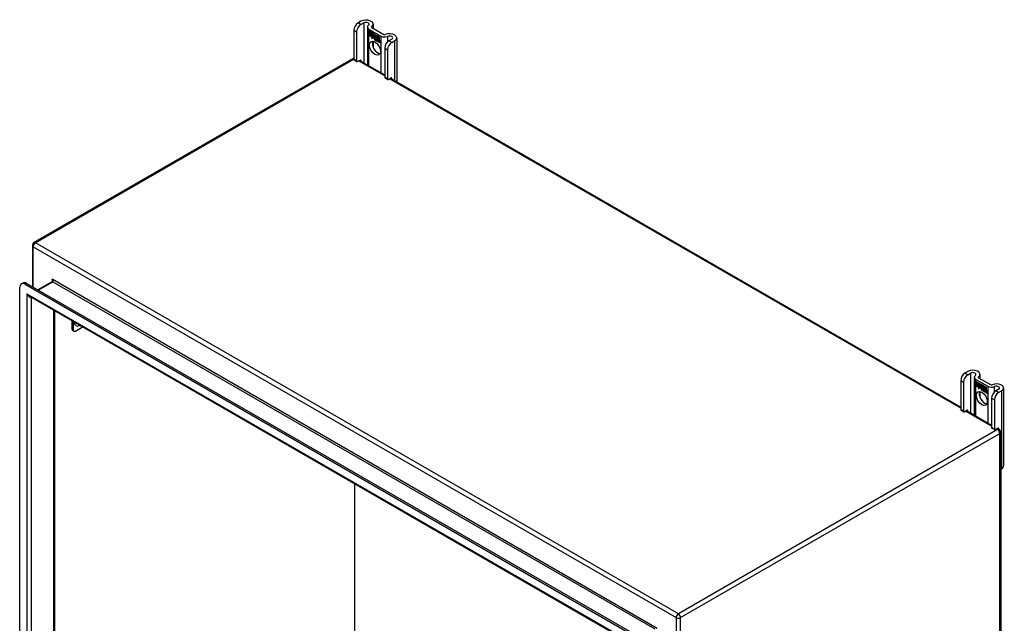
# Model space of a CAD drawing. Header units: inches. Extents: x 142.4 to 168.2, y 51.7 to 83.6.
# Tile 17 of 17: x 142.4 to 168.2, y 67.8 to 83.6. Entities that reach past the tile are written whole.
import ezdxf

# ---------------------------------------------------------------- set-up
doc = ezdxf.new("R2010")
doc.units = ezdxf.units.IN
doc.header["$MEASUREMENT"] = 0
doc.layers.add('Visible Edges(ANSI)', color=7, linetype='Continuous', lineweight=25)
doc.layers.add('Visible Tangent Edges(ANSI)', color=7, linetype='Continuous', lineweight=25)

msp = doc.modelspace()

# ---------------------------------------------------------------- linework, layer by layer
at = {"layer": 'Visible Edges(ANSI)'}
for p, q in [((151.296, 83.551), (151.221, 83.508)), ((151.295, 83.465), (151.37, 83.508)), ((151.467, 83.399), (151.467, 82.408)), ((151.581, 83.386), (151.894, 83.206)), ((151.616, 83.475), (151.616, 83.366)), ((151.11, 83.317), (151.11, 82.551)), ((151.185, 83.274), (151.185, 82.508)), ((151.507, 83.343), (151.82, 83.163)), ((151.511, 83.291), (151.629, 83.222)), ((151.511, 83.258), (151.511, 83.291)), ((151.511, 83.29), (151.511, 83.258)), ((151.511, 83.29), (151.512, 83.29)), ((151.629, 83.222), (151.511, 83.29)), ((151.511, 83.258), (151.597, 83.209)), ((151.511, 83.258), (151.511, 83.258)), ((151.598, 83.208), (151.511, 83.258)), ((151.511, 83.221), (151.511, 83.254)), ((151.511, 83.254), (151.598, 83.203)), ((151.511, 83.253), (151.511, 83.221)), ((151.511, 83.253), (151.512, 83.253)), ((151.597, 83.203), (151.511, 83.253)), ((151.511, 83.221), (151.597, 83.171)), ((151.511, 83.221), (151.511, 83.221)), ((151.598, 83.171), (151.511, 83.221)), ((151.511, 83.215), (151.512, 83.216)), ((151.511, 83.216), (151.598, 83.166)), ((151.511, 83.184), (151.511, 83.216)), ((151.597, 83.166), (151.511, 83.215)), ((151.511, 83.215), (151.511, 83.184)), ((151.511, 83.184), (151.597, 83.134)), ((151.511, 83.184), (151.511, 83.184)), ((151.596, 83.134), (151.511, 83.184)), ((151.575, 83.098), (151.596, 83.134)), ((151.613, 83.123), (151.575, 83.098)), ((151.597, 83.134), (151.577, 83.1)), ((151.577, 83.1), (151.614, 83.124)), ((151.578, 83.101), (151.614, 83.124)), ((151.596, 83.134), (151.597, 83.134)), ((151.597, 83.209), (151.597, 83.237)), ((151.597, 83.237), (151.601, 83.235)), ((151.597, 83.209), (151.598, 83.209)), ((151.597, 83.203), (151.598, 83.203)), ((151.597, 83.171), (151.597, 83.203)), ((151.597, 83.171), (151.598, 83.172)), ((151.597, 83.166), (151.598, 83.166)), ((151.597, 83.137), (151.597, 83.166)), ((151.597, 83.137), (151.598, 83.138)), ((151.599, 83.137), (151.597, 83.137)), ((151.598, 83.236), (151.598, 83.208)), ((151.598, 83.236), (151.599, 83.236)), ((151.6, 83.234), (151.598, 83.236)), ((151.598, 83.203), (151.598, 83.171)), ((151.598, 83.166), (151.598, 83.138)), ((151.598, 83.138), (151.599, 83.137)), ((151.599, 83.137), (151.612, 83.159)), ((151.611, 83.157), (151.599, 83.137)), ((151.6, 83.138), (151.599, 83.138)), ((151.599, 83.137), (151.6, 83.138)), ((151.6, 83.234), (151.601, 83.235)), ((151.631, 83.166), (151.6, 83.234)), ((151.601, 83.235), (151.631, 83.166)), ((151.612, 83.158), (151.611, 83.157)), ((151.611, 83.157), (151.612, 83.157)), ((151.613, 83.146), (151.611, 83.157)), ((151.612, 83.159), (151.613, 83.148)), ((151.631, 83.166), (151.613, 83.146)), ((151.613, 83.148), (151.631, 83.166)), ((151.613, 83.148), (151.615, 83.148)), ((151.613, 83.123), (151.614, 83.123)), ((151.615, 83.107), (151.613, 83.123)), ((151.614, 83.148), (151.614, 83.148)), ((151.614, 83.124), (151.615, 83.109)), ((151.631, 83.166), (151.615, 83.148)), ((151.615, 83.109), (151.643, 83.137)), ((151.643, 83.136), (151.615, 83.107)), ((151.617, 83.11), (151.643, 83.137)), ((151.629, 83.222), (151.629, 83.222)), ((151.645, 83.186), (151.629, 83.222)), ((151.629, 83.222), (151.645, 83.187)), ((151.631, 83.166), (151.631, 83.166)), ((151.643, 83.137), (151.649, 83.122)), ((151.643, 83.136), (151.643, 83.136)), ((151.649, 83.121), (151.643, 83.136)), ((151.657, 83.206), (151.645, 83.186)), ((151.645, 83.187), (151.657, 83.206)), ((151.645, 83.187), (151.646, 83.188)), ((151.646, 83.187), (151.646, 83.187)), ((151.649, 83.121), (151.65, 83.122)), ((151.65, 83.122), (151.65, 83.122)), ((151.651, 83.117), (151.652, 83.117)), ((151.656, 83.155), (151.687, 83.185)), ((151.656, 83.155), (151.658, 83.156)), ((151.674, 83.116), (151.656, 83.155)), ((151.657, 83.206), (151.658, 83.206)), ((151.715, 83.172), (151.657, 83.206)), ((151.657, 83.206), (151.716, 83.172)), ((151.658, 83.206), (151.657, 83.206)), ((151.687, 83.184), (151.657, 83.155)), ((151.657, 83.155), (151.675, 83.114)), ((151.658, 83.156), (151.687, 83.185)), ((151.658, 83.156), (151.658, 83.156)), ((151.674, 83.116), (151.675, 83.116)), ((151.687, 83.185), (151.69, 83.183)), ((151.687, 83.184), (151.688, 83.185)), ((151.689, 83.183), (151.687, 83.184)), ((151.689, 83.183), (151.69, 83.183)), ((151.689, 83.105), (151.689, 83.183)), ((151.69, 83.183), (151.69, 83.105)), ((151.715, 83.172), (151.716, 83.172)), ((151.715, 83.075), (151.715, 83.172)), ((151.716, 83.172), (151.716, 83.072)), ((151.72, 83.077), (151.72, 83.17)), ((151.72, 83.17), (151.746, 83.155)), ((151.72, 83.169), (151.72, 83.079)), ((151.72, 83.169), (151.721, 83.169)), ((151.745, 83.155), (151.72, 83.169)), ((151.745, 83.155), (151.746, 83.155)), ((151.745, 83.073), (151.745, 83.155)), ((151.746, 83.155), (151.746, 83.072)), ((151.75, 83.07), (151.75, 83.153)), ((151.75, 83.153), (151.776, 83.138)), ((151.75, 83.152), (151.75, 83.071)), ((151.75, 83.152), (151.751, 83.152)), ((151.775, 83.137), (151.75, 83.152)), ((151.775, 83.137), (151.776, 83.138)), ((151.775, 83.057), (151.775, 83.137)), ((151.776, 83.138), (151.776, 83.057)), ((152.235, 83.117), (152.235, 81.965)), ((151.577, 83.1), (151.576, 83.099)), ((151.577, 83.1), (151.578, 83.101)), ((151.615, 83.109), (151.617, 83.11)), ((151.616, 83.109), (151.616, 83.109)), ((151.616, 83.029), (151.616, 82.87)), ((151.652, 83.093), (151.684, 83.074)), ((151.652, 83.092), (151.653, 83.092)), ((151.684, 83.074), (151.652, 83.092)), ((151.653, 83.101), (151.675, 83.088)), ((151.653, 83.1), (151.653, 83.101)), ((151.675, 83.088), (151.653, 83.1)), ((151.658, 83.108), (151.659, 83.109)), ((151.673, 83.112), (151.674, 83.112)), ((151.675, 83.088), (151.676, 83.089)), ((151.676, 83.089), (151.676, 83.089)), ((151.678, 83.064), (151.679, 83.064)), ((151.678, 83.056), (151.678, 83.064)), ((151.678, 83.056), (151.679, 83.057)), ((151.679, 83.065), (151.679, 83.055)), ((151.683, 83.05), (151.705, 83.066)), ((151.683, 83.05), (151.685, 83.051)), ((151.698, 83.042), (151.683, 83.05)), ((151.684, 83.074), (151.685, 83.075)), ((151.685, 83.075), (151.685, 83.075)), ((151.706, 83.066), (151.685, 83.051)), ((151.706, 83.065), (151.685, 83.05)), ((151.685, 83.051), (151.685, 83.05)), ((151.685, 83.05), (151.697, 83.042)), ((151.689, 83.105), (151.69, 83.105)), ((151.709, 83.094), (151.689, 83.105)), ((151.69, 83.105), (151.71, 83.094)), ((151.705, 83.066), (151.693, 83.1)), ((151.693, 83.1), (151.707, 83.092)), ((151.694, 83.099), (151.706, 83.065)), ((151.694, 83.099), (151.694, 83.099)), ((151.707, 83.091), (151.694, 83.099)), ((151.697, 83.042), (151.709, 83.055)), ((151.697, 83.042), (151.699, 83.043)), ((151.71, 83.055), (151.698, 83.042)), ((151.698, 83.043), (151.699, 83.043)), ((151.699, 83.043), (151.71, 83.055)), ((151.705, 83.066), (151.706, 83.066)), ((151.707, 83.091), (151.707, 83.092)), ((151.707, 83.092), (151.714, 83.069)), ((151.714, 83.069), (151.707, 83.091)), ((151.709, 83.094), (151.71, 83.094)), ((151.716, 83.072), (151.709, 83.094)), ((151.709, 83.055), (151.712, 83.054)), ((151.71, 83.094), (151.715, 83.075)), ((151.71, 83.055), (151.71, 83.055)), ((151.712, 83.053), (151.71, 83.055)), ((151.712, 83.054), (151.719, 83.03)), ((151.712, 83.053), (151.712, 83.054)), ((151.718, 83.03), (151.712, 83.053)), ((151.714, 83.069), (151.714, 83.069)), ((151.716, 83.067), (151.714, 83.069)), ((151.714, 83.069), (151.716, 83.068)), ((151.715, 83.075), (151.716, 83.075)), ((151.716, 83.068), (151.728, 83.08)), ((151.728, 83.079), (151.716, 83.067)), ((151.716, 83.068), (151.717, 83.069)), ((151.728, 83.08), (151.717, 83.069)), ((151.717, 83.068), (151.717, 83.069)), ((151.718, 83.03), (151.719, 83.03)), ((151.733, 83.021), (151.718, 83.03)), ((151.719, 83.03), (151.732, 83.023)), ((151.72, 83.079), (151.726, 83.085)), ((151.726, 83.084), (151.72, 83.077)), ((151.72, 83.079), (151.722, 83.079)), ((151.72, 83.057), (151.741, 83.072)), ((151.72, 83.057), (151.722, 83.058)), ((151.732, 83.023), (151.72, 83.057)), ((151.721, 83.079), (151.721, 83.078)), ((151.742, 83.072), (151.721, 83.057)), ((151.721, 83.057), (151.733, 83.021)), ((151.722, 83.079), (151.726, 83.084)), ((151.722, 83.058), (151.742, 83.072)), ((151.722, 83.058), (151.722, 83.058)), ((151.726, 83.085), (151.745, 83.073)), ((151.726, 83.084), (151.727, 83.084)), ((151.746, 83.072), (151.726, 83.084)), ((151.728, 83.079), (151.729, 83.08)), ((151.728, 83.08), (151.742, 83.072)), ((151.741, 83.072), (151.728, 83.079)), ((151.732, 83.023), (151.732, 83.023)), ((151.739, 83.018), (151.747, 83.069)), ((151.748, 83.068), (151.739, 83.018)), ((151.739, 83.018), (151.75, 83.012)), ((151.739, 83.018), (151.739, 83.018)), ((151.75, 83.011), (151.739, 83.018)), ((151.741, 83.072), (151.742, 83.072)), ((151.745, 83.073), (151.746, 83.074)), ((151.747, 83.069), (151.757, 83.063)), ((151.748, 83.068), (151.748, 83.068)), ((151.757, 83.063), (151.748, 83.068)), ((151.75, 83.071), (151.761, 83.064)), ((151.75, 83.07), (151.75, 83.071)), ((151.761, 83.064), (151.75, 83.07)), ((151.75, 83.012), (151.753, 83.033)), ((151.754, 83.032), (151.75, 83.011)), ((151.75, 83.012), (151.751, 83.012)), ((151.756, 83.053), (151.757, 83.063)), ((151.756, 83.053), (151.757, 83.054)), ((151.759, 83.051), (151.756, 83.053)), ((151.757, 83.063), (151.757, 83.063)), ((151.757, 83.063), (151.757, 83.054)), ((151.757, 83.054), (151.759, 83.052)), ((151.759, 83.052), (151.761, 83.053)), ((151.76, 83.058), (151.761, 83.064)), ((151.76, 83.058), (151.762, 83.059)), ((151.76, 83.052), (151.76, 83.053)), ((151.761, 83.064), (151.761, 83.059)), ((151.761, 83.064), (151.761, 83.064)), ((151.762, 83.06), (151.761, 83.059)), ((151.761, 83.047), (151.763, 83.048)), ((151.762, 83.054), (151.764, 83.055)), ((151.769, 83.001), (151.774, 83.033)), ((151.775, 83.032), (151.769, 83.001)), ((151.769, 83.001), (151.78, 82.995)), ((151.769, 83.001), (151.769, 83.001)), ((151.78, 82.994), (151.769, 83.001)), ((151.775, 83.057), (151.776, 83.058)), ((151.78, 82.995), (151.783, 83.015)), ((151.784, 83.015), (151.78, 82.994)), ((151.78, 82.995), (151.781, 82.995)), ((151.783, 83.015), (151.784, 83.016)), ((151.787, 83.033), (151.788, 83.034)), ((151.789, 83.029), (151.79, 83.03)), ((151.791, 83.037), (151.793, 83.038)), ((151.791, 83.03), (151.792, 83.031)), ((151.798, 82.983), (151.804, 83.016)), ((151.798, 82.983), (151.799, 82.984)), ((151.81, 82.977), (151.798, 82.983)), ((151.804, 83.015), (151.799, 82.984)), ((151.799, 82.984), (151.81, 82.978)), ((151.81, 82.978), (151.815, 83.009)), ((151.816, 83.008), (151.81, 82.977)), ((151.81, 82.978), (151.81, 82.978)), ((152.106, 83.084), (152.03, 83.04)), ((152.105, 82.997), (152.18, 83.041)), ((151.92, 82.849), (151.92, 82.083)), ((151.994, 82.806), (151.994, 82.04)), ((151.091, 82.576), (142.725, 77.746)), ((151.117, 82.537), (151.191, 82.494)), ((151.206, 82.495), (151.274, 82.534)), ((151.261, 82.527), (151.92, 82.146)), ((151.296, 82.522), (151.296, 82.507)), ((151.926, 82.069), (152.001, 82.026)), ((152.016, 82.028), (152.084, 82.067)), ((152.071, 82.059), (167.02, 73.428)), ((152.106, 82.054), (152.106, 82.039)), ((142.683, 77.673), (142.683, 76.587)), ((142.392, 76.664), (142.43, 76.686)), ((158.496, 67.457), (142.528, 76.676)), ((143.208, 76.722), (142.828, 76.503)), ((142.351, 61.401), (142.351, 76.574)), ((142.491, 76.654), (158.459, 67.435)), ((158.367, 67.239), (142.617, 76.332)), ((143.263, 75.959), (143.263, 61.785)), ((143.72, 75.696), (143.72, 75.48)), ((143.759, 75.458), (143.759, 75.673)), ((143.775, 75.422), (143.736, 75.444)), ((143.814, 75.426), (144.001, 75.533)), ((167.206, 74.366), (167.131, 74.322)), ((167.02, 74.131), (167.02, 73.365)), ((167.094, 74.088), (167.094, 73.322)), ((167.205, 74.279), (167.28, 74.323)), ((167.377, 74.213), (167.377, 73.222)), ((167.417, 74.158), (167.73, 73.977)), ((167.421, 74.104), (167.422, 74.105)), ((167.421, 74.105), (167.539, 74.037)), ((167.421, 74.072), (167.421, 74.105)), ((167.421, 74.104), (167.421, 74.073)), ((167.539, 74.036), (167.421, 74.104)), ((167.491, 74.201), (167.804, 74.02)), ((167.526, 74.289), (167.526, 74.181)), ((167.421, 74.073), (167.507, 74.023)), ((167.421, 74.072), (167.421, 74.073)), ((167.508, 74.022), (167.421, 74.072)), ((167.421, 74.035), (167.421, 74.068)), ((167.421, 74.068), (167.508, 74.018)), ((167.421, 74.067), (167.421, 74.036)), ((167.421, 74.067), (167.422, 74.067)), ((167.507, 74.017), (167.421, 74.067)), ((167.421, 74.036), (167.507, 73.986)), ((167.421, 74.035), (167.421, 74.036)), ((167.508, 73.985), (167.421, 74.035)), ((167.421, 74.031), (167.508, 73.98)), ((167.421, 73.998), (167.421, 74.031)), ((167.421, 74.03), (167.422, 74.03)), ((167.507, 73.98), (167.421, 74.03)), ((167.421, 74.03), (167.421, 73.998)), ((167.421, 73.998), (167.507, 73.949)), ((167.421, 73.998), (167.421, 73.998)), ((167.506, 73.949), (167.421, 73.998)), ((167.484, 73.912), (167.506, 73.949)), ((167.523, 73.937), (167.484, 73.912)), ((167.487, 73.915), (167.486, 73.913)), ((167.507, 73.949), (167.487, 73.915)), ((167.487, 73.915), (167.524, 73.938)), ((167.487, 73.915), (167.488, 73.916)), ((167.488, 73.916), (167.524, 73.938)), ((167.506, 73.949), (167.507, 73.949)), ((167.507, 74.023), (167.507, 74.051)), ((167.507, 74.051), (167.511, 74.049)), ((167.507, 74.023), (167.508, 74.023)), ((167.507, 74.017), (167.508, 74.018)), ((167.507, 73.986), (167.507, 74.017)), ((167.507, 73.986), (167.508, 73.986)), ((167.507, 73.98), (167.508, 73.98)), ((167.507, 73.952), (167.507, 73.98)), ((167.507, 73.952), (167.508, 73.952)), ((167.509, 73.951), (167.507, 73.952)), ((167.508, 74.05), (167.508, 74.051)), ((167.508, 74.05), (167.508, 74.022)), ((167.51, 74.049), (167.508, 74.05)), ((167.508, 74.018), (167.508, 73.985)), ((167.508, 73.98), (167.508, 73.952)), ((167.508, 73.952), (167.521, 73.973)), ((167.508, 73.952), (167.51, 73.953)), ((167.508, 73.952), (167.508, 73.952)), ((167.521, 73.971), (167.509, 73.951)), ((167.51, 73.952), (167.509, 73.952)), ((167.51, 74.049), (167.511, 74.049)), ((167.541, 73.981), (167.51, 74.049)), ((167.511, 74.049), (167.541, 73.98)), ((167.521, 73.973), (167.523, 73.962)), ((167.521, 73.971), (167.522, 73.972)), ((167.522, 73.972), (167.521, 73.972)), ((167.523, 73.961), (167.521, 73.971)), ((167.523, 73.962), (167.541, 73.981)), ((167.541, 73.98), (167.523, 73.961)), ((167.523, 73.962), (167.525, 73.963)), ((167.523, 73.937), (167.524, 73.938)), ((167.525, 73.922), (167.523, 73.937)), ((167.524, 73.962), (167.524, 73.962)), ((167.524, 73.938), (167.525, 73.923)), ((167.541, 73.98), (167.525, 73.963)), ((167.525, 73.923), (167.553, 73.952)), ((167.553, 73.951), (167.525, 73.922)), ((167.525, 73.923), (167.527, 73.924)), ((167.526, 73.924), (167.526, 73.923)), ((167.526, 73.843), (167.526, 73.685)), ((167.527, 73.924), (167.553, 73.951)), ((167.539, 74.036), (167.539, 74.037)), ((167.539, 74.037), (167.554, 74.001)), ((167.555, 74), (167.539, 74.036)), ((167.541, 73.981), (167.541, 73.981)), ((167.553, 73.952), (167.559, 73.936)), ((167.553, 73.951), (167.553, 73.951)), ((167.559, 73.935), (167.553, 73.951)), ((167.554, 74.001), (167.567, 74.021)), ((167.554, 74.001), (167.556, 74.002)), ((167.567, 74.02), (167.555, 74)), ((167.556, 74.002), (167.556, 74.002)), ((167.559, 73.935), (167.56, 73.936)), ((167.56, 73.937), (167.56, 73.936)), ((167.56, 73.931), (167.562, 73.932)), ((167.562, 73.907), (167.594, 73.889)), ((167.562, 73.907), (167.563, 73.907)), ((167.594, 73.888), (167.562, 73.907)), ((167.563, 73.915), (167.585, 73.903)), ((167.563, 73.915), (167.563, 73.915)), ((167.585, 73.902), (167.563, 73.915)), ((167.566, 73.97), (167.597, 73.999)), ((167.566, 73.97), (167.568, 73.971)), ((167.584, 73.93), (167.566, 73.97)), ((167.567, 74.021), (167.626, 73.987)), ((167.567, 74.02), (167.568, 74.02)), ((167.625, 73.986), (167.567, 74.02)), ((167.567, 74.02), (167.567, 74.02)), ((167.597, 73.999), (167.567, 73.969)), ((167.567, 73.969), (167.585, 73.928)), ((167.568, 73.971), (167.597, 73.999)), ((167.568, 73.97), (167.568, 73.971)), ((167.568, 73.923), (167.569, 73.923)), ((167.583, 73.926), (167.584, 73.927)), ((167.584, 73.93), (167.585, 73.93)), ((167.585, 73.903), (167.586, 73.903)), ((167.585, 73.903), (167.586, 73.903)), ((167.588, 73.878), (167.589, 73.879)), ((167.588, 73.871), (167.588, 73.878)), ((167.588, 73.871), (167.589, 73.871)), ((167.589, 73.879), (167.589, 73.87)), ((167.593, 73.864), (167.615, 73.88)), ((167.593, 73.864), (167.595, 73.865)), ((167.608, 73.856), (167.593, 73.864)), ((167.594, 73.889), (167.595, 73.889)), ((167.616, 73.88), (167.594, 73.864)), ((167.594, 73.864), (167.607, 73.857)), ((167.595, 73.889), (167.595, 73.889)), ((167.615, 73.88), (167.595, 73.865)), ((167.595, 73.865), (167.595, 73.865)), ((167.597, 73.999), (167.6, 73.998)), ((167.597, 73.999), (167.598, 73.999)), ((167.599, 73.997), (167.597, 73.999)), ((167.599, 73.997), (167.6, 73.998)), ((167.599, 73.919), (167.599, 73.997)), ((167.599, 73.919), (167.6, 73.92)), ((167.619, 73.908), (167.599, 73.919)), ((167.6, 73.998), (167.6, 73.92)), ((167.6, 73.92), (167.62, 73.908)), ((167.615, 73.88), (167.603, 73.915)), ((167.603, 73.915), (167.617, 73.906)), ((167.604, 73.913), (167.604, 73.914)), ((167.604, 73.913), (167.616, 73.88)), ((167.617, 73.906), (167.604, 73.913)), ((167.607, 73.857), (167.619, 73.87)), ((167.607, 73.857), (167.609, 73.858)), ((167.62, 73.869), (167.608, 73.856)), ((167.608, 73.857), (167.609, 73.857)), ((167.609, 73.858), (167.62, 73.87)), ((167.615, 73.88), (167.615, 73.88)), ((167.617, 73.906), (167.617, 73.906)), ((167.624, 73.883), (167.617, 73.906)), ((167.617, 73.906), (167.624, 73.884)), ((167.619, 73.908), (167.62, 73.908)), ((167.626, 73.886), (167.619, 73.908)), ((167.619, 73.87), (167.622, 73.868)), ((167.62, 73.908), (167.625, 73.889)), ((167.62, 73.869), (167.62, 73.869)), ((167.622, 73.868), (167.62, 73.869)), ((167.622, 73.868), (167.629, 73.845)), ((167.622, 73.868), (167.622, 73.868)), ((167.628, 73.844), (167.622, 73.868)), ((167.624, 73.884), (167.626, 73.882)), ((167.624, 73.883), (167.624, 73.883)), ((167.626, 73.882), (167.624, 73.883)), ((167.625, 73.986), (167.626, 73.987)), ((167.625, 73.889), (167.625, 73.986)), ((167.625, 73.889), (167.626, 73.89)), ((167.626, 73.987), (167.626, 73.886)), ((167.638, 73.894), (167.626, 73.882)), ((167.626, 73.882), (167.638, 73.894)), ((167.626, 73.882), (167.627, 73.883)), ((167.638, 73.894), (167.627, 73.883)), ((167.627, 73.883), (167.627, 73.883)), ((167.628, 73.844), (167.629, 73.844)), ((167.643, 73.836), (167.628, 73.844)), ((167.629, 73.845), (167.642, 73.837)), ((167.63, 73.891), (167.63, 73.985)), ((167.63, 73.985), (167.656, 73.969)), ((167.63, 73.984), (167.63, 73.893)), ((167.63, 73.984), (167.631, 73.984)), ((167.655, 73.969), (167.63, 73.984)), ((167.63, 73.893), (167.636, 73.899)), ((167.636, 73.898), (167.63, 73.891)), ((167.63, 73.893), (167.632, 73.894)), ((167.63, 73.872), (167.651, 73.886)), ((167.63, 73.872), (167.631, 73.873)), ((167.642, 73.837), (167.63, 73.872)), ((167.631, 73.894), (167.631, 73.893)), ((167.631, 73.873), (167.652, 73.886)), ((167.652, 73.886), (167.631, 73.871)), ((167.632, 73.872), (167.631, 73.873)), ((167.631, 73.871), (167.643, 73.836)), ((167.632, 73.894), (167.636, 73.899)), ((167.636, 73.899), (167.655, 73.888)), ((167.636, 73.898), (167.637, 73.898)), ((167.656, 73.887), (167.636, 73.898)), ((167.638, 73.894), (167.638, 73.894)), ((167.651, 73.886), (167.638, 73.894)), ((167.638, 73.894), (167.652, 73.886)), ((167.642, 73.837), (167.642, 73.837)), ((167.649, 73.832), (167.657, 73.883)), ((167.658, 73.882), (167.649, 73.833)), ((167.649, 73.833), (167.66, 73.826)), ((167.649, 73.832), (167.649, 73.833)), ((167.66, 73.826), (167.649, 73.832)), ((167.651, 73.886), (167.651, 73.886)), ((167.655, 73.969), (167.656, 73.969)), ((167.655, 73.888), (167.655, 73.969)), ((167.655, 73.888), (167.656, 73.888)), ((167.656, 73.969), (167.656, 73.887)), ((167.657, 73.883), (167.667, 73.877)), ((167.658, 73.882), (167.658, 73.883)), ((167.667, 73.877), (167.658, 73.882)), ((167.66, 73.966), (167.661, 73.967)), ((167.66, 73.885), (167.66, 73.967)), ((167.66, 73.967), (167.686, 73.952)), ((167.66, 73.966), (167.66, 73.885)), ((167.685, 73.952), (167.66, 73.966)), ((167.66, 73.885), (167.671, 73.879)), ((167.66, 73.885), (167.66, 73.885)), ((167.67, 73.878), (167.66, 73.885)), ((167.66, 73.826), (167.663, 73.847)), ((167.664, 73.847), (167.66, 73.826)), ((167.66, 73.826), (167.661, 73.827)), ((167.666, 73.868), (167.667, 73.877)), ((167.666, 73.868), (167.667, 73.868)), ((167.669, 73.866), (167.666, 73.868)), ((167.667, 73.877), (167.667, 73.877)), ((167.667, 73.877), (167.667, 73.868)), ((167.667, 73.868), (167.669, 73.867)), ((167.669, 73.867), (167.67, 73.867)), ((167.67, 73.878), (167.671, 73.879)), ((167.67, 73.872), (167.67, 73.878)), ((167.67, 73.873), (167.672, 73.873)), ((167.67, 73.867), (167.67, 73.867)), ((167.671, 73.879), (167.671, 73.874)), ((167.671, 73.874), (167.671, 73.873)), ((167.671, 73.862), (167.673, 73.863)), ((167.672, 73.868), (167.674, 73.869)), ((167.685, 73.847), (167.679, 73.815)), ((167.679, 73.815), (167.684, 73.847)), ((167.685, 73.952), (167.686, 73.952)), ((167.685, 73.872), (167.685, 73.952)), ((167.685, 73.872), (167.686, 73.872)), ((167.686, 73.952), (167.686, 73.871)), ((167.69, 73.809), (167.693, 73.83)), ((167.694, 73.829), (167.69, 73.808)), ((167.693, 73.83), (167.694, 73.83)), ((167.697, 73.848), (167.698, 73.849)), ((167.699, 73.844), (167.7, 73.845)), ((167.701, 73.851), (167.703, 73.852)), ((167.701, 73.845), (167.702, 73.845)), ((167.708, 73.798), (167.714, 73.83)), ((167.714, 73.83), (167.709, 73.798)), ((167.72, 73.792), (167.725, 73.823)), ((167.726, 73.823), (167.72, 73.791)), ((168.015, 73.898), (167.94, 73.855)), ((168.014, 73.812), (168.09, 73.855)), ((168.145, 73.932), (168.145, 71.891)), ((167.679, 73.815), (167.69, 73.809)), ((167.679, 73.815), (167.679, 73.815)), ((167.69, 73.808), (167.679, 73.815)), ((167.69, 73.809), (167.691, 73.81)), ((167.708, 73.798), (167.709, 73.798)), ((167.72, 73.791), (167.708, 73.798)), ((167.709, 73.798), (167.72, 73.792)), ((167.72, 73.792), (167.72, 73.792)), ((167.83, 73.664), (167.83, 72.898)), ((167.904, 73.621), (167.904, 72.855)), ((167.027, 73.351), (167.101, 73.308)), ((167.116, 73.31), (167.184, 73.349)), ((167.171, 73.341), (167.83, 72.961)), ((167.206, 73.336), (167.206, 73.321)), ((167.836, 72.883), (167.911, 72.841)), ((167.926, 72.842), (167.994, 72.881)), ((167.981, 72.874), (168.027, 72.847)), ((168.015, 72.868), (168.015, 72.854)), ((168.069, 72.774), (168.069, 56.581)), ((168.069, 71.802), (168.09, 71.814)), ((151.133, 66.757), (151.133, 71.415))]:
    msp.add_line(p, q, dxfattribs=at)
at = {"layer": 'Visible Edges(ANSI)', "flags": 128}
msp.add_lwpolyline([(143.21, 76.735), (143.21, 76.73), (143.209, 76.725), (143.208, 76.723), (143.207, 76.722)], dxfattribs=at)
at = {"layer": 'Visible Edges(ANSI)'}
for centre, start, end in [((151.133, 82.504), 105.8776, 120), ((142.767, 77.673), 120, 180), ((167.985, 72.774), 0, 60)]:
    msp.add_arc(centre, 0.084, start, end, dxfattribs=at)
for centre, major_axis, start_param, end_param in [((151.221, 83.38), (-0.078, -0.135), 3.926991, 5.497787), ((151.295, 83.337), (0.078, 0.135), 0.785398, 2.356194), ((151.429, 83.475), (0.188, 0), 5.640144, 8.63938), ((151.429, 83.475), (0.0825, 0), 5.640144, 8.63938), ((151.603, 83.399), (-0.136, 0), 5.640144, 7.068583), ((151.603, 83.399), (-0.031, 0), 5.640144, 7.068583), ((151.675, 83.074), (-0.0245, 0.0424), 6.268672, 7.008625), ((151.675, 83.074), (-0.0249, 0.0431), 6.268672, 7.008625), ((151.676, 83.075), (-0.0249, 0.0431), 0.028947, 0.295885), ((151.669, 83.085), (-0.021, 0.0364), 5.317289, 6.229324), ((151.669, 83.085), (-0.0206, 0.0357), 5.272274, 6.251395), ((151.67, 83.086), (-0.0206, 0.0357), 6.047724, 6.251395), ((151.669, 83.085), (-0.0187, 0.0323), 5.330385, 6.268672), ((151.669, 83.085), (-0.0183, 0.0317), 5.329545, 6.268672), ((151.67, 83.086), (-0.0183, 0.0317), 6.051884, 6.268672), ((151.676, 83.075), (-0.0245, 0.0424), 6.268672, 6.283185), ((151.916, 83.218), (-0.136, 0), 0.785398, 2.213838), ((151.916, 83.218), (0.031, 0), 3.926991, 5.35543), ((152.047, 83.117), (0.188, 0), 5.497787, 8.497023), ((152.047, 83.117), (0.0825, 0), 5.497787, 8.497023), ((151.738, 82.888), (-0.102, 0.176), 0.374433, 2.76716), ((151.657, 83.086), (-0.0123, 0.0214), 0.72544, 2.208898), ((151.657, 83.086), (0.012, -0.0207), 3.867033, 5.35049), ((151.66, 83.085), (-0.0064, 0.011), 0.453624, 1.914249), ((151.66, 83.085), (0.006, -0.0104), 3.639467, 5.055842), ((151.668, 83.09), (-0.0109, 0.0188), 5.836026, 6.985262), ((151.668, 83.09), (-0.0105, 0.0182), 5.836026, 6.946368), ((151.663, 83.124), (0.0376, -0.0651), 5.35049, 5.792995), ((151.663, 83.124), (-0.0379, 0.0657), 2.208898, 2.658734), ((151.67, 83.091), (-0.0109, 0.0188), 0.065067, 0.331662), ((151.668, 83.1), (-0.0196, 0.0339), 1.914249, 2.72139), ((151.668, 83.1), (0.0192, -0.0332), 5.055842, 5.891549), ((151.67, 83.091), (-0.0105, 0.0182), 6.079217, 6.283185), ((151.666, 83.097), (0.0072, -0.0125), 1.678399, 2.694434), ((151.666, 83.097), (-0.0068, 0.0119), 4.819991, 5.836026), ((151.672, 83.098), (-0.0091, 0.0158), 4.343155, 5.413588), ((151.672, 83.098), (0.0095, -0.0165), 1.201563, 2.270327), ((151.667, 83.097), (0.006, -0.0103), 0.287189, 1.678399), ((151.667, 83.097), (0.0063, -0.011), 0.251695, 1.678399), ((151.662, 83.098), (0.0173, -0.0299), 0.38335, 1.201563), ((151.662, 83.098), (0.0176, -0.0305), 0.369234, 1.201563), ((151.794, 83.001), (-0.0294, 0.051), 0.219898, 0.610865), ((151.794, 83.001), (-0.0291, 0.0503), 0.219898, 0.610865), ((151.777, 83.029), (-0.0146, 0.0253), 5.48867, 6.513784), ((151.777, 83.029), (-0.015, 0.026), 5.48867, 6.499805), ((151.769, 83.034), (-0.0083, 0.0143), 5.603031, 6.503084), ((151.796, 83.001), (-0.0294, 0.051), 0.219898, 0.291612), ((151.775, 83.032), (-0.015, 0.026), 5.47676, 6.310847), ((151.769, 83.034), (-0.0079, 0.0136), 5.603031, 6.503084), ((151.775, 83.032), (-0.0154, 0.0266), 5.501665, 6.243634), ((151.778, 83.029), (-0.015, 0.026), 0.047158, 0.216619), ((151.771, 83.034), (-0.0083, 0.0143), 0.085815, 0.219898), ((151.777, 83.033), (-0.015, 0.026), 6.059998, 6.283185), ((151.771, 83.034), (-0.0079, 0.0136), 6.100483, 6.283185), ((151.778, 83.029), (-0.0146, 0.0253), 6.06115, 6.283185), ((151.769, 83.041), (0.00412, -0.00714), 1.196548, 2.461438), ((151.769, 83.041), (-0.00375, 0.0065), 4.33814, 5.603031), ((151.763, 83.041), (-0.0077, 0.0133), 3.752458, 4.33814), ((151.763, 83.041), (0.0081, -0.014), 0.610865, 1.196548), ((151.777, 83.043), (0.0063, -0.011), 1.081978, 2.347078), ((151.777, 83.043), (-0.006, 0.0103), 4.223571, 5.48867), ((151.825, 82.984), (-0.0294, 0.051), 0.236534, 0.625184), ((151.825, 82.984), (-0.0291, 0.0503), 0.236639, 0.625276), ((151.761, 83.046), (-0.0176, 0.0305), 3.88819, 4.223571), ((151.806, 83.011), (-0.015, 0.0259), 5.492181, 6.733718), ((151.761, 83.046), (0.018, -0.0312), 0.848525, 1.081978), ((151.806, 83.011), (-0.0153, 0.0266), 5.492181, 6.613939), ((151.808, 83.012), (-0.0153, 0.0266), 0.046088, 0.313087), ((151.763, 83.047), (-0.0176, 0.0305), 3.959823, 3.971212), ((151.799, 83.017), (-0.0082, 0.0143), 5.604299, 6.503622), ((151.799, 83.017), (-0.0079, 0.0136), 5.604299, 6.503242), ((151.826, 82.985), (-0.0294, 0.051), 0.236534, 0.291612), ((151.8, 83.017), (-0.0082, 0.0143), 0.085815, 0.220437), ((151.8, 83.017), (-0.0079, 0.0136), 6.100483, 6.283185), ((151.808, 83.012), (-0.015, 0.0259), 6.060079, 6.283185), ((151.798, 83.024), (0.00412, -0.00714), 1.196401, 2.462706), ((151.798, 83.024), (-0.00375, 0.0065), 4.337994, 5.604299), ((151.793, 83.024), (-0.0077, 0.0133), 3.752322, 4.337994), ((151.793, 83.024), (0.0081, -0.014), 0.610732, 1.196401), ((151.806, 83.025), (-0.0062, 0.0107), 4.249437, 5.492181), ((151.806, 83.025), (0.0066, -0.0114), 1.107844, 2.350588), ((151.791, 83.028), (-0.0176, 0.0305), 3.735005, 4.249437), ((151.791, 83.028), (0.018, -0.0312), 0.593412, 1.107844), ((152.03, 82.913), (-0.078, -0.135), 3.926991, 5.497787), ((152.105, 82.87), (0.078, 0.135), 0.785398, 2.356194), ((151.132, 82.563), (-0.0155, -0.0268), 5.497787, 6.283185), ((151.206, 82.52), (-0.0155, -0.0268), 5.497787, 7.068583), ((151.274, 82.509), (0.0155, 0.0268), 5.497787, 7.068583), ((151.942, 82.096), (-0.0155, -0.0268), 5.497787, 6.283185), ((152.016, 82.053), (-0.0155, -0.0268), 5.497787, 7.068583), ((152.084, 82.041), (0.0155, 0.0268), 5.497787, 7.068583), ((142.491, 76.494), (-0.098, 0.17), 5.497787, 7.068583), ((142.528, 76.515), (-0.098, 0.17), 5.497787, 6.283185), ((143.775, 75.513), (-0.0394, -0.0682), 5.497787, 6.283185), ((143.814, 75.49), (-0.0394, -0.0682), 5.497787, 7.068583), ((167.338, 74.289), (0.188, 0), 5.640144, 8.63938), ((167.338, 74.289), (0.0825, 0), 5.640144, 8.63938), ((167.131, 74.195), (-0.078, -0.135), 3.926991, 5.497787), ((167.205, 74.152), (0.078, 0.135), 0.785398, 2.356194), ((167.513, 74.213), (-0.136, 0), 5.640144, 7.068583), ((167.513, 74.213), (-0.031, 0), 5.640144, 7.068583), ((167.648, 73.702), (-0.102, 0.176), 0.374433, 2.76716), ((167.567, 73.9), (-0.0123, 0.0214), 0.72544, 2.208898), ((167.585, 73.888), (-0.0249, 0.0431), 6.268672, 7.008625), ((167.585, 73.888), (-0.0245, 0.0424), 6.268672, 7.008625), ((167.567, 73.9), (0.012, -0.0207), 3.867033, 5.35049), ((167.586, 73.889), (-0.0249, 0.0431), 0.028947, 0.295885), ((167.579, 73.899), (-0.021, 0.0364), 5.317289, 6.229324), ((167.579, 73.899), (-0.0206, 0.0357), 5.272274, 6.251395), ((167.58, 73.9), (-0.0206, 0.0357), 6.047724, 6.251395), ((167.579, 73.899), (-0.0187, 0.0323), 5.330385, 6.268672), ((167.57, 73.899), (-0.0064, 0.011), 0.453624, 1.914249), ((167.579, 73.899), (-0.0183, 0.0317), 5.329545, 6.268672), ((167.57, 73.899), (0.006, -0.0104), 3.639467, 5.055842), ((167.58, 73.9), (-0.0183, 0.0317), 6.051884, 6.268672), ((167.586, 73.889), (-0.0245, 0.0424), 6.268672, 6.283185), ((167.578, 73.904), (-0.0109, 0.0188), 5.836026, 6.985262), ((167.578, 73.904), (-0.0105, 0.0182), 5.836026, 6.946368), ((167.573, 73.938), (0.0376, -0.0651), 5.35049, 5.792995), ((167.573, 73.938), (-0.0379, 0.0657), 2.208898, 2.658734), ((167.579, 73.905), (-0.0109, 0.0188), 0.065067, 0.331662), ((167.578, 73.914), (-0.0196, 0.0339), 1.914249, 2.72139), ((167.578, 73.914), (0.0192, -0.0332), 5.055842, 5.891549), ((167.579, 73.905), (-0.0105, 0.0182), 6.079217, 6.283185), ((167.576, 73.911), (0.0072, -0.0125), 1.678399, 2.694434), ((167.576, 73.911), (-0.0068, 0.0119), 4.819991, 5.836026), ((167.577, 73.912), (0.006, -0.0103), 0.287189, 1.678399), ((167.582, 73.912), (0.0095, -0.0165), 1.201563, 2.270327), ((167.582, 73.912), (-0.0091, 0.0158), 4.343155, 5.413588), ((167.577, 73.912), (0.0063, -0.011), 0.251695, 1.678399), ((167.572, 73.913), (0.0173, -0.0299), 0.38335, 1.201563), ((167.572, 73.913), (0.0176, -0.0305), 0.369234, 1.201563), ((167.704, 73.815), (-0.0294, 0.051), 0.219898, 0.610865), ((167.704, 73.815), (-0.0291, 0.0503), 0.219898, 0.610865), ((167.687, 73.843), (-0.015, 0.026), 5.48867, 6.499805), ((167.687, 73.843), (-0.0146, 0.0253), 5.48867, 6.513784), ((167.679, 73.848), (-0.0083, 0.0143), 5.603031, 6.503084), ((167.706, 73.816), (-0.0294, 0.051), 0.219898, 0.291612), ((167.685, 73.847), (-0.015, 0.026), 5.47676, 6.310847), ((167.688, 73.844), (-0.015, 0.026), 0.047158, 0.216619), ((167.679, 73.848), (-0.0079, 0.0136), 5.603031, 6.503084), ((167.685, 73.847), (-0.0154, 0.0266), 5.501665, 6.243634), ((167.68, 73.849), (-0.0083, 0.0143), 0.085815, 0.219898), ((167.687, 73.848), (-0.015, 0.026), 6.059998, 6.283185), ((167.68, 73.849), (-0.0079, 0.0136), 6.100483, 6.283185), ((167.688, 73.844), (-0.0146, 0.0253), 6.06115, 6.283185), ((167.678, 73.855), (0.00412, -0.00714), 1.196548, 2.461438), ((167.678, 73.855), (-0.00375, 0.0065), 4.33814, 5.603031), ((167.673, 73.856), (-0.0077, 0.0133), 3.752458, 4.33814), ((167.673, 73.856), (0.0081, -0.014), 0.610865, 1.196548), ((167.687, 73.857), (-0.006, 0.0103), 4.223571, 5.48867), ((167.687, 73.857), (0.0063, -0.011), 1.081978, 2.347078), ((167.734, 73.798), (-0.0294, 0.051), 0.236534, 0.625184), ((167.734, 73.798), (-0.0291, 0.0503), 0.236639, 0.625276), ((167.671, 73.861), (-0.0176, 0.0305), 3.88819, 4.223571), ((167.716, 73.826), (-0.015, 0.0259), 5.492181, 6.733718), ((167.671, 73.861), (0.018, -0.0312), 0.848525, 1.081978), ((167.716, 73.826), (-0.0153, 0.0266), 5.492181, 6.613939), ((167.718, 73.826), (-0.0153, 0.0266), 0.046088, 0.313087), ((167.673, 73.861), (-0.0176, 0.0305), 3.959823, 3.971212), ((167.709, 73.831), (-0.0082, 0.0143), 5.604299, 6.503622), ((167.709, 73.831), (-0.0079, 0.0136), 5.604299, 6.503242), ((167.736, 73.799), (-0.0294, 0.051), 0.236534, 0.291612), ((167.71, 73.832), (-0.0082, 0.0143), 0.085815, 0.220437), ((167.71, 73.832), (-0.0079, 0.0136), 6.100483, 6.283185), ((167.718, 73.826), (-0.015, 0.0259), 6.060079, 6.283185), ((167.708, 73.838), (0.00412, -0.00714), 1.196401, 2.462706), ((167.708, 73.838), (-0.00375, 0.0065), 4.337994, 5.604299), ((167.703, 73.838), (0.0081, -0.014), 0.610732, 1.196401), ((167.703, 73.838), (-0.0077, 0.0133), 3.752322, 4.337994), ((167.716, 73.84), (0.0066, -0.0114), 1.107844, 2.350588), ((167.716, 73.84), (-0.0062, 0.0107), 4.249437, 5.492181), ((167.701, 73.843), (-0.0176, 0.0305), 3.735005, 4.249437), ((167.701, 73.843), (0.018, -0.0312), 0.593412, 1.107844), ((167.826, 74.033), (-0.136, 0), 0.785398, 2.213838), ((167.826, 74.033), (0.031, 0), 3.926991, 5.35543), ((167.94, 73.727), (-0.078, -0.135), 3.926991, 5.497787), ((167.957, 73.932), (0.188, 0), 5.497787, 8.497023), ((167.957, 73.932), (0.0825, 0), 5.497787, 8.497023), ((168.014, 73.684), (0.078, 0.135), 0.785398, 2.356194), ((167.042, 73.378), (-0.0155, -0.0268), 5.497787, 6.283185), ((167.116, 73.335), (-0.0155, -0.0268), 5.497787, 7.068583), ((167.184, 73.323), (0.0155, 0.0268), 5.497787, 7.068583), ((167.852, 72.91), (-0.0155, -0.0268), 5.497787, 6.283185), ((167.926, 72.867), (-0.0155, -0.0268), 5.497787, 7.068583), ((167.994, 72.856), (0.0155, 0.0268), 5.497787, 7.068583), ((167.957, 71.891), (0.188, 0), 5.497787, 6.283185)]:
    msp.add_ellipse(centre, major_axis=major_axis, ratio=0.57735, start_param=start_param, end_param=end_param, dxfattribs=at)
for centre in [(151.664, 82.845), (167.574, 73.659)]:
    msp.add_ellipse(centre, major_axis=(-0.102, 0.176), ratio=0.57735, dxfattribs=at)
at = {"layer": 'Visible Tangent Edges(ANSI)'}
for p, q in [((151.295, 83.465), (151.221, 83.508)), ((151.37, 83.508), (151.37, 82.464)), ((151.579, 83.388), (151.579, 83.41)), ((151.11, 83.317), (151.185, 83.274)), ((151.507, 82.385), (151.507, 83.343)), ((151.651, 83.117), (151.652, 83.118)), ((151.82, 83.163), (151.82, 82.204)), ((151.998, 83.016), (151.998, 83.155)), ((151.64, 83.097), (151.64, 83.097)), ((151.655, 83.067), (151.655, 83.067)), ((151.656, 83.078), (151.657, 83.078)), ((151.663, 83.109), (151.664, 83.109)), ((151.673, 83.102), (151.673, 83.102)), ((151.684, 83.097), (151.684, 83.097)), ((151.753, 83.033), (151.754, 83.033)), ((151.759, 83.047), (151.761, 83.047)), ((151.768, 83.047), (151.769, 83.047)), ((151.773, 83.04), (151.774, 83.041)), ((151.774, 83.033), (151.775, 83.033)), ((151.777, 83.052), (151.778, 83.053)), ((151.785, 83.041), (151.786, 83.041)), ((151.798, 83.03), (151.798, 83.03)), ((151.803, 83.023), (151.803, 83.023)), ((151.804, 83.016), (151.804, 83.016)), ((151.806, 83.036), (151.807, 83.036)), ((151.815, 83.024), (151.815, 83.024)), ((151.815, 83.009), (151.816, 83.009)), ((152.105, 82.997), (152.03, 83.04)), ((152.18, 83.041), (152.18, 81.996)), ((151.92, 82.849), (151.994, 82.806)), ((142.767, 77.742), (151.11, 82.559)), ((151.185, 82.508), (151.11, 82.551)), ((151.92, 82.118), (151.237, 82.513)), ((151.274, 82.534), (151.296, 82.522)), ((151.994, 82.04), (151.92, 82.083)), ((167.02, 73.4), (152.046, 82.045)), ((152.084, 82.067), (152.106, 82.054)), ((159.619, 68.012), (142.767, 77.742)), ((142.707, 77.639), (159.559, 67.909)), ((142.707, 76.572), (142.707, 77.639)), ((142.491, 76.654), (142.528, 76.676)), ((142.837, 76.498), (143.223, 76.721)), ((159.066, 67.624), (143.201, 76.784)), ((143.201, 76.784), (143.201, 76.718)), ((143.223, 76.721), (159, 67.612)), ((142.543, 76.404), (158.407, 67.244)), ((142.543, 76.404), (142.543, 61.351)), ((142.661, 61.445), (142.661, 76.307)), ((143.239, 75.973), (143.239, 61.778)), ((143.759, 75.458), (143.72, 75.48)), ((167.02, 74.131), (167.094, 74.088)), ((167.205, 74.279), (167.131, 74.322)), ((167.28, 74.323), (167.28, 73.278)), ((167.417, 73.199), (167.417, 74.158)), ((167.488, 74.203), (167.488, 74.224)), ((167.55, 73.911), (167.55, 73.912)), ((167.561, 73.931), (167.562, 73.932)), ((167.565, 73.881), (167.565, 73.882)), ((167.566, 73.892), (167.567, 73.892)), ((167.573, 73.923), (167.574, 73.924)), ((167.582, 73.916), (167.583, 73.916)), ((167.594, 73.911), (167.594, 73.911)), ((167.663, 73.847), (167.664, 73.847)), ((167.669, 73.861), (167.671, 73.862)), ((167.678, 73.862), (167.678, 73.862)), ((167.683, 73.855), (167.684, 73.855)), ((167.684, 73.847), (167.685, 73.848)), ((167.687, 73.867), (167.688, 73.867)), ((167.695, 73.855), (167.696, 73.856)), ((167.708, 73.844), (167.708, 73.845)), ((167.713, 73.838), (167.713, 73.838)), ((167.714, 73.83), (167.714, 73.83)), ((167.716, 73.85), (167.717, 73.85)), ((167.725, 73.838), (167.725, 73.839)), ((167.725, 73.823), (167.726, 73.824)), ((167.73, 73.977), (167.73, 73.018)), ((167.908, 73.83), (167.908, 73.97)), ((168.014, 73.812), (167.94, 73.855)), ((168.09, 73.855), (168.09, 71.814)), ((167.83, 73.664), (167.904, 73.621)), ((167.094, 73.322), (167.02, 73.365)), ((167.83, 72.932), (167.146, 73.327)), ((167.184, 73.349), (167.206, 73.336)), ((167.985, 72.843), (159.619, 68.012)), ((167.904, 72.855), (167.83, 72.898)), ((167.985, 72.843), (167.956, 72.86)), ((167.994, 72.881), (168.015, 72.868)), ((159.678, 67.909), (168.044, 72.74)), ((168.044, 56.547), (168.044, 72.74)), ((159.559, 67.909), (159.559, 51.717)), ((159.678, 51.717), (159.678, 67.909))]:
    msp.add_line(p, q, dxfattribs=at)
for centre, major_axis, ratio, start_param, end_param in [((151.133, 82.504), (-0.042, 0.0727), 0.57735, 5.89506, 6.283185), ((142.767, 77.673), (0.042, 0.0727), 0.57735, 0.785398, 2.356194), ((142.767, 77.673), (-0.042, 0.0727), 0.57735, 5.497787, 6.283185), ((142.767, 77.673), (-0.084, 0), 0.57735, 0, 0.785398), ((143.179, 76.771), (0.0455, -0.0494), 0.368973, 6.200611, 7.771407), ((143.179, 76.771), (0.02, -0.0641), 0.368973, 0.867973, 1.653371), ((143.223, 76.695), (-0.0155, 0.0268), 0.57735, 5.497787, 6.283185), ((142.602, 76.438), (0.085, -0.113), 0.482311, 4.655739, 5.441138), ((142.602, 76.438), (0.056, -0.13), 0.482311, 4.769038, 6.293161), ((143.926, 75.747), (-0.103, -0.179), 0.57735, 5.510644, 7.055726), ((167.985, 72.774), (0.042, 0.0727), 0.57735, 0, 0.785398), ((167.985, 72.774), (0.042, -0.0727), 0.57735, 0.785398, 2.356194), ((167.985, 72.774), (0.084, 0), 0.57735, 5.497787, 6.283185), ((159.619, 67.944), (-0.042, -0.0727), 0.57735, 3.926991, 5.497787), ((159.619, 67.944), (0.084, 0), 0.57735, 3.926991, 5.497787), ((159.619, 67.944), (0.042, -0.0727), 0.57735, 0.785398, 2.356194)]:
    msp.add_ellipse(centre, major_axis=major_axis, ratio=ratio, start_param=start_param, end_param=end_param, dxfattribs=at)

doc.saveas('drawing.dxf')
